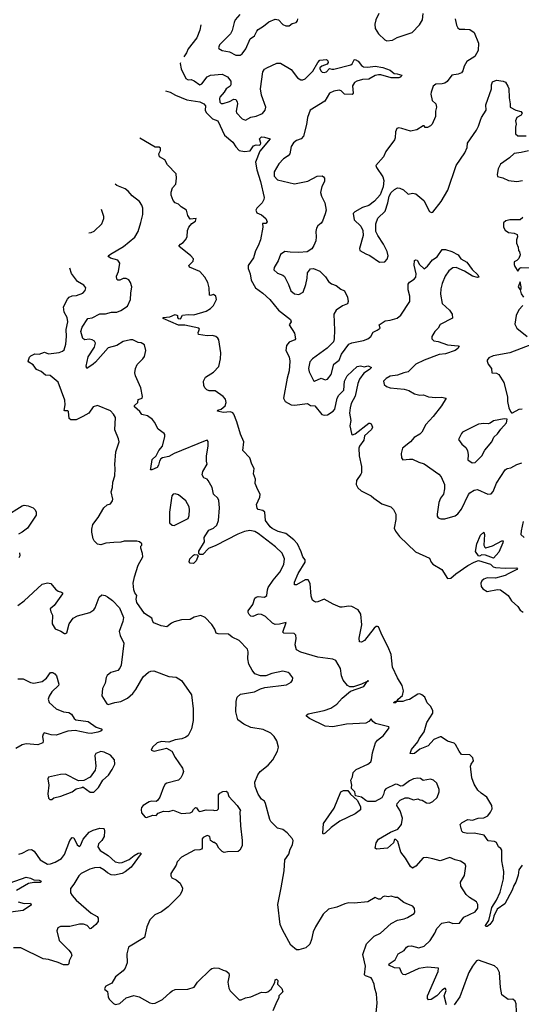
# Model space of a CAD drawing. Extents: x 2220333 to 2384341, y 721037 to 894043.
# Tile 146 of 256: x 2255663 to 2260377, y 817745 to 827006. Entities that reach past the tile are written whole.
import ezdxf

# ---------------------------------------------------------------- set-up
doc = ezdxf.new("R2010")
doc.units = 0

msp = doc.modelspace()

# ---------------------------------------------------------------- linework, layer by layer
at = {"layer": '0CON10XD'}
for points in [[(2257732, 827055), (2257688, 827005), (2257679.4, 826980.6), (2257661.4, 826905), (2257645, 826873.3), (2257539.7, 826770.3), (2257532.3, 826742.3), (2257535, 826733.8), (2257565, 826716.2), (2257634.5, 826704.5), (2257695, 826672.9), (2257736.6, 826673.4), (2257755, 826686.2), (2257787.6, 826732.4), (2257830, 826825), (2257870, 826855), (2257891.1, 826898.9), (2257905, 826914.2), (2257955, 826944.2), (2258005, 826985.7), (2258065, 827012), (2258095, 827003.8), (2258135, 826962), (2258165, 826948), (2258195, 826948.8), (2258225, 826970), (2258260.7, 826979.3), (2258273.3, 826995), (2258276, 827015)], [(2259755.7, 827015), (2259766.9, 826955), (2259779.7, 826929.7), (2259795, 826917.5), (2259846.2, 826916.2), (2259895, 826913.3), (2259935, 826886.7), (2259974.4, 826785), (2259971.4, 826715), (2259940.7, 826659.3), (2259866.6, 826613.4), (2259840.2, 826569.8), (2259827.5, 826525), (2259813.8, 826505), (2259785, 826493.5), (2259725, 826485.7), (2259680, 826425), (2259659.3, 826410.7), (2259635, 826403.1), (2259575, 826401.1), (2259549.8, 826380.2), (2259529.2, 826325), (2259527.5, 826305), (2259540, 826245), (2259573.3, 826215), (2259580, 826185), (2259571.2, 826145), (2259572, 826095), (2259538.8, 826025), (2259525, 826008.8), (2259495, 825991.2), (2259475, 825992.5), (2259465, 826007.5), (2259455, 826007.5), (2259395, 825971.2), (2259335, 825958), (2259254.2, 825984.2), (2259225, 825988), (2259206.4, 825983.6), (2259195, 825950), (2259192.5, 825895), (2259186, 825875), (2259104, 825765), (2259081.2, 825715), (2259010, 825635), (2259016.2, 825615), (2259075, 825528.8), (2259084.5, 825495), (2259078.9, 825435), (2259051.3, 825358.7), (2258999.1, 825300.9), (2258945, 825259.2), (2258885, 825239.2), (2258811.7, 825198.3), (2258796.7, 825183.3), (2258806.7, 825125), (2258868.8, 825065), (2258888, 825025), (2258890, 824975), (2258856.2, 824855), (2258861.2, 824835), (2258915, 824802.5), (2258955, 824788), (2259045, 824726.7), (2259095, 824728.8), (2259118, 824755), (2259126.2, 824785), (2259115.8, 824825), (2259081.9, 824895), (2259028.6, 824975), (2259009.4, 825015), (2259010, 825085), (2259029.4, 825140.6), (2259097.5, 825205), (2259124.4, 825285), (2259136.7, 825345), (2259155, 825381.2), (2259185, 825410), (2259215, 825424), (2259235, 825422.5), (2259268.8, 825405), (2259315, 825363.8), (2259355, 825376.2), (2259385, 825368.8), (2259462, 825305), (2259515, 825203.3), (2259533.9, 825193.9), (2259546.7, 825195), (2259624.5, 825295), (2259685.9, 825404.1), (2259766.1, 825633.9), (2259845.7, 825755), (2259868.6, 825805), (2259871.2, 825845), (2259955, 825968), (2259975.5, 826005), (2259995, 826062.5), (2260002.9, 826087.1), (2260045.6, 826155), (2260044.3, 826205), (2260096.7, 826355), (2260097.9, 826395), (2260107.1, 826422.9), (2260145, 826436.9), (2260207.4, 826427.4), (2260227.2, 826417.2), (2260252, 826382), (2260259.3, 826359.3), (2260261.7, 826271.7), (2260274, 826215), (2260273.3, 826185), (2260325, 826155.7), (2260374.3, 826144.3), (2260385.8, 826125.8), (2260375, 826108.8), (2260335, 826086), (2260322.5, 826055), (2260327.5, 826025), (2260321.2, 825995), (2260322, 825932), (2260344, 825914), (2260424.2, 825914.2)], [(2259036.9, 827065), (2259010, 827005), (2259000, 826965), (2259005, 826923.3), (2259035, 826874), (2259095, 826816.2), (2259115, 826806), (2259166.7, 826815), (2259211.7, 826838.3), (2259350, 826885), (2259421.3, 826958.7), (2259449.2, 827005), (2259454.5, 827065)], [(2257365.7, 826958.4), (2257355, 826907.5), (2257326.9, 826835), (2257247.9, 826732.1), (2257230, 826695), (2257204.2, 826658.3)], [(2257173.2, 826600.6), (2257171.4, 826595), (2257180.8, 826545), (2257223.2, 826453.2), (2257245, 826440.8), (2257275, 826442.5), (2257302.4, 826432.4), (2257355, 826393.1), (2257375, 826402.9), (2257425, 826468.6), (2257455, 826484.4), (2257565, 826495.4), (2257617.3, 826467.3), (2257647.3, 826427.3), (2257648.9, 826395), (2257639.6, 826380.4), (2257602.5, 826355), (2257585.2, 826324.8), (2257545, 826278.5), (2257539.7, 826265), (2257545, 826230.8), (2257555, 826218.5), (2257575, 826216.9), (2257634.7, 826235.3), (2257675, 826257.3), (2257695, 826254.3), (2257707.8, 826235), (2257710.5, 826215), (2257697.1, 826145), (2257699.7, 826129.7), (2257755, 826073.3), (2257785, 826062), (2257835, 826088.1), (2257885, 826098.1), (2257946.2, 826125), (2257970.8, 826155), (2257975.6, 826185), (2257934.5, 826295), (2257926.4, 826355), (2257948.5, 826515), (2257965, 826540), (2257986.7, 826555), (2258081.1, 826598.9), (2258115, 826597.1), (2258215, 826537.5), (2258275, 826458.1), (2258305, 826440), (2258325, 826439.2), (2258345, 826448.8), (2258417.4, 826522.6), (2258464.2, 826605), (2258485, 826627.1), (2258545, 826631.2), (2258558.8, 826618.8), (2258561.2, 826605), (2258551.2, 826588.8), (2258501.1, 826568.9), (2258484, 826555), (2258482.9, 826545), (2258495, 826522.5), (2258505, 826513.3), (2258525, 826508.9), (2258546.2, 826515), (2258575, 826547.5), (2258595, 826540), (2258615, 826540.6), (2258775, 826580.8), (2258787.6, 826592.4), (2258805, 826627.5), (2258815, 826633.3), (2258845, 826616.7), (2258875, 826575.7), (2258895, 826563.6), (2258935, 826558.2), (2259005, 826567.7), (2259075, 826558), (2259145, 826530), (2259181.2, 826501.2), (2259211.5, 826498.5), (2259253.3, 826485), (2259238.8, 826465), (2259225, 826460.5), (2259155, 826458.2), (2259057.2, 826487.2), (2259035, 826488.6), (2259005, 826480.4), (2258943.6, 826446.4), (2258885, 826445.3), (2258831.2, 826428.8), (2258811.1, 826415), (2258790.6, 826385), (2258796, 826314), (2258786.7, 826303.3), (2258715, 826305.8), (2258685, 826335.7), (2258665, 826343.1), (2258615, 826334.4), (2258576, 826315), (2258531.3, 826238.7), (2258394.4, 826155.6), (2258367.5, 826085), (2258358.7, 826021.3), (2258330.3, 825909.7), (2258308.8, 825885), (2258265, 825869.2), (2258235, 825848), (2258215.7, 825815), (2258202.5, 825745), (2258185, 825725.7), (2258141.5, 825698.5), (2258098, 825652), (2258054.8, 825575.2), (2258053.3, 825533.3), (2258085, 825499.4), (2258245, 825462.9), (2258371.3, 825488.7), (2258460, 825535), (2258505, 825536.2), (2258519.3, 825529.3), (2258526.7, 825515), (2258526.7, 825485), (2258502.2, 825437.8), (2258490.3, 825380.3), (2258499.4, 825345), (2258530.5, 825285), (2258541.8, 825215), (2258535, 825178.8), (2258508.3, 825111.7), (2258496.3, 825093.7), (2258465, 825068), (2258453.4, 825046.6), (2258445.7, 825015), (2258450, 824965), (2258445.6, 824925), (2258428.3, 824881.7), (2258408.3, 824851.7), (2258365.7, 824824.3), (2258285, 824815.7), (2258205, 824818.6), (2258155, 824827.5), (2258115, 824796.2), (2258091.5, 824738.5), (2258054.3, 824675), (2258052.3, 824652.3), (2258085, 824620.8), (2258135, 824602.9), (2258150.5, 824590.5), (2258189.2, 824515), (2258211.2, 824455), (2258245, 824428), (2258285, 824423.1), (2258325.8, 824445), (2258353, 824517), (2258366, 824575), (2258368, 824625), (2258395, 824663.3), (2258423, 824667), (2258485, 824641.2), (2258536.4, 824586.4), (2258566, 824545), (2258592.4, 824522.4), (2258636.7, 824505), (2258681.7, 824471.7), (2258716.4, 824456.4), (2258743.3, 824395), (2258750, 824355), (2258742.5, 824335), (2258695.8, 824314.2), (2258637.5, 824275), (2258616.7, 824235), (2258621.9, 824085), (2258618.6, 824005), (2258610.8, 823975), (2258553.4, 823916.6), (2258413.5, 823816.5), (2258390.6, 823789.4), (2258375.8, 823725), (2258384.4, 823694.4), (2258425, 823612.5), (2258435, 823607.5), (2258495, 823633.3), (2258535, 823620), (2258555, 823625.6), (2258591.8, 823668.3), (2258613.8, 823766.2), (2258664.3, 823805), (2258688.7, 823861.3), (2258755, 823952.9), (2258785, 823967.8), (2258895, 823988.5), (2258935, 824003.5), (2258961.9, 824025), (2258985, 824068.8), (2259022.5, 824085), (2259050, 824105), (2259040, 824135), (2259097.5, 824175), (2259145, 824180), (2259210.9, 824199.1), (2259245, 824225.8), (2259330, 824355), (2259330.8, 824405), (2259314.4, 824465), (2259312.7, 824517.3), (2259325, 824536.7), (2259371.2, 824565), (2259385.4, 824584.6), (2259388.5, 824615), (2259371.7, 824698.3), (2259375, 824740), (2259385, 824747.5), (2259400, 824745), (2259420, 824705), (2259465, 824664.3), (2259495, 824688.2), (2259543.4, 824746.6), (2259587.7, 824775), (2259635, 824845.3), (2259665, 824845.2), (2259725, 824827.4), (2259783.3, 824795), (2259808.3, 824758.3), (2259866.5, 824725), (2259915, 824656.9), (2259970, 824605), (2259978.8, 824585), (2259965, 824581.9), (2259917.5, 824595), (2259842.4, 824642.4), (2259765, 824674), (2259735, 824673.2), (2259696.4, 824645), (2259662.7, 824595), (2259635, 824526.2), (2259621.2, 824475), (2259617.5, 824425), (2259635, 824336.2), (2259701.2, 824275), (2259728.6, 824235), (2259732, 824198), (2259615, 824138), (2259594.5, 824105.5), (2259564.5, 824075), (2259537.5, 824025), (2259535.6, 824005), (2259555, 823986.7), (2259595, 823979.6), (2259683, 823947), (2259785, 823940), (2259792.5, 823935), (2259781.2, 823915), (2259756.2, 823893.8), (2259665.4, 823864.6), (2259605, 823856.4), (2259464.6, 823805.4), (2259385, 823765.5), (2259315, 823694.5), (2259273.8, 823686.2), (2259215, 823663.1), (2259145, 823652.5), (2259108.3, 823631.7), (2259083.3, 823605), (2259087.5, 823575), (2259110, 823555), (2259144.2, 823544.2), (2259275, 823530.6), (2259319.2, 823519.2), (2259375, 823486.2), (2259424.1, 823474.1), (2259457.3, 823477.3), (2259505, 823458), (2259575, 823451.4), (2259625.7, 823455.7), (2259670, 823445), (2259627.5, 823375), (2259550, 823275), (2259481.1, 823198.9), (2259442.4, 823127.6), (2259425, 823109.4), (2259370, 823075), (2259335.5, 823034.5), (2259261.2, 822975), (2259248.6, 822925), (2259250.8, 822885), (2259265, 822866), (2259325.8, 822874.2), (2259355, 822871.9), (2259415, 822844.2), (2259465, 822830), (2259601.9, 822731.9), (2259625, 822707.1), (2259654.4, 822635), (2259656.5, 822595), (2259645.5, 822545), (2259618.6, 822505), (2259602.9, 822465), (2259586.2, 822355), (2259586.7, 822336.7), (2259595, 822322.5), (2259621.7, 822311.7), (2259657.7, 822312.3), (2259755, 822341.2), (2259781.2, 822358.8), (2259815, 822402), (2259880.7, 822539.3), (2259893.8, 822555), (2259935, 822580), (2259965, 822586), (2260064.2, 822544.2), (2260095, 822546.7), (2260111.4, 822568.6), (2260144.5, 822645.5), (2260225, 822771.2), (2260245, 822786), (2260277.7, 822792.3), (2260335, 822824), (2260381.2, 822838.8)], [(2257031.9, 826337.9), (2257078, 826325), (2257128.6, 826295), (2257233.4, 826253.4), (2257355, 826234.5), (2257394.5, 826214.5), (2257408.6, 826195), (2257406.7, 826155), (2257414.2, 826134.2), (2257474.3, 826075), (2257525, 826053.5), (2257589.3, 825919.3), (2257666.7, 825855), (2257695, 825810), (2257726.2, 825776.2), (2257775, 825765.4), (2257828.7, 825771.3), (2257858.9, 825821.1), (2257885, 825828.5), (2257914.2, 825825.8), (2257927, 825833), (2257929.2, 825845), (2257917.5, 825885), (2257935, 825904.2), (2257965, 825902.5), (2258017, 825887), (2257920.7, 825769.3), (2257879.4, 825665), (2257892.2, 825595), (2257927.3, 825485), (2257960.8, 825335), (2257958.2, 825315), (2257941.6, 825285), (2257891.8, 825235), (2257881.9, 825215), (2257891.2, 825191.2), (2257935, 825170), (2257975.7, 825135.7), (2257988.8, 825105), (2257975, 825088.8), (2257945, 825090), (2257947.5, 825055), (2257926.5, 824935), (2257905, 824878.8), (2257877.9, 824832.1), (2257860, 824765), (2257808.8, 824695), (2257809.4, 824665), (2257829.1, 824615), (2257837.5, 824557.5), (2257879.5, 824485), (2257947.5, 824435), (2258015, 824374.4), (2258095, 824275.7), (2258208.6, 824185), (2258214, 824165), (2258196.7, 824135), (2258246.3, 824056.3), (2258256.2, 824005), (2258247.5, 823995), (2258195, 823974.4), (2258169.6, 823940.4), (2258164.6, 823895), (2258196.4, 823836.4), (2258201.8, 823795), (2258196.3, 823703.7), (2258176.9, 823635), (2258143.6, 823445), (2258159.2, 823415), (2258215, 823383.5), (2258245, 823380.5), (2258366.4, 823396.4), (2258395, 823378.8), (2258436.2, 823375), (2258502.4, 823292.4), (2258525, 823286.9), (2258555, 823290.5), (2258609.2, 823325), (2258625.9, 823344.1), (2258645.4, 823445), (2258662.2, 823475), (2258707.9, 823522.1), (2258716.5, 823605), (2258741.9, 823658.1), (2258835, 823745.8), (2258865, 823751.4), (2258905, 823740), (2258935, 823750), (2258945, 823747.5), (2258970, 823735), (2258950, 823715), (2258898.2, 823681.8), (2258855.4, 823625), (2258840.4, 823585), (2258815.4, 823465), (2258777.3, 823395), (2258768.2, 823355), (2258763.9, 823303.9), (2258774.6, 823235), (2258766.4, 823185), (2258780, 823115), (2258784.3, 823104.3), (2258792.3, 823102.3), (2258815, 823110.8), (2258945, 823210), (2258955, 823212.5), (2258966.4, 823206.4), (2258977.5, 823175), (2258969.5, 823150.5), (2258905, 823092.5), (2258897.7, 823052.3), (2258856, 822994), (2258850, 822975), (2258854.3, 822905), (2258876, 822805), (2258874.2, 822745), (2258869.7, 822730.3), (2258827.7, 822672.3), (2258825.4, 822635), (2258842.2, 822602.2), (2258873.7, 822573.7), (2258967.3, 822527.3), (2258990, 822505), (2259065, 822453.3), (2259150, 822425), (2259175, 822400), (2259199.2, 822355), (2259198.1, 822305), (2259183.3, 822225), (2259195, 822196.2), (2259234, 822145), (2259381.3, 822001.3), (2259515, 821941.2), (2259529.2, 821905), (2259545, 821884), (2259631.4, 821835), (2259685, 821751.2), (2259715, 821752), (2259762.5, 821795), (2259875, 821871.8), (2259933.1, 821905), (2259975, 821920.4), (2260086.5, 821886.5), (2260111.6, 821861.6), (2260134.1, 821854.1), (2260225, 821848.2), (2260335, 821850), (2260342.5, 821845), (2260335, 821833.8), (2260253, 821793), (2260225, 821778.1), (2260135, 821754.6), (2260055, 821755.4), (2260026.2, 821745), (2260005, 821728), (2259996.9, 821705), (2260000.8, 821675), (2260015, 821653.8), (2260057.7, 821627.7), (2260155, 821646.9), (2260183.2, 821643.2), (2260255, 821590), (2260285, 821540.8), (2260345, 821487.5), (2260365, 821453.8), (2260395, 821432.5)], [(2260385, 819053.3), (2260355, 819008.8), (2260348.8, 818961.2), (2260327.3, 818895), (2260305.8, 818864.2), (2260291.5, 818818.5), (2260220.9, 818689.1), (2260150.9, 818639.1), (2260117.5, 818575), (2260110.8, 818535), (2260080, 818495), (2260055, 818476.7), (2260045, 818476.7), (2260040, 818485), (2260072, 818535), (2260085, 818586.2), (2260100, 818655), (2260144.3, 818725.7), (2260179.4, 818800.6), (2260210, 818925), (2260212.5, 818995), (2260194.7, 819095), (2260194.5, 819194.5), (2260185, 819210), (2260164, 819225), (2260145, 819265.7), (2260125, 819275.7), (2260065, 819282.5), (2260026.9, 819336.9), (2259935, 819353.5), (2259871.9, 819351.9), (2259831.7, 819361.7), (2259818.8, 819375), (2259803.3, 819435), (2259820, 819455), (2259875, 819482.5), (2259918.3, 819478.3), (2259972.6, 819497.4), (2260025, 819500.6), (2260061.3, 819518.7), (2260088, 819552), (2260102.2, 819585), (2260099.1, 819615), (2260051.8, 819695), (2260000.9, 819730.9), (2259970.1, 819760.1), (2259932.7, 819815), (2259910.8, 819875), (2259900, 819985), (2259906.2, 820005), (2259927.7, 820035), (2259921.6, 820065), (2259895, 820091.4), (2259815.9, 820095.9), (2259792, 820125), (2259758.3, 820188.3), (2259745, 820200), (2259685, 820220), (2259625, 820262.5), (2259615, 820262.5), (2259556, 820235), (2259501.2, 820175), (2259425, 820145.8), (2259374.3, 820105.7), (2259355, 820100.8), (2259331.2, 820105), (2259345, 820142), (2259405.9, 820214.1), (2259418.3, 820241.7), (2259465, 820306.7), (2259488.8, 820395), (2259544.2, 820485), (2259544.3, 820505), (2259527, 820547), (2259491.7, 820581.7), (2259470, 820635), (2259443.3, 820655), (2259425, 820666.2), (2259405, 820663.8), (2259325, 820611.2), (2259293.6, 820606.4), (2259265, 820592.5), (2259207.5, 820592.5), (2259195, 820580), (2259180, 820580), (2259176.7, 820585), (2259193.3, 820595), (2259211.7, 820598.3), (2259220.8, 820615), (2259259.5, 820650.5), (2259269.4, 820695), (2259258.1, 820745), (2259214.5, 820815), (2259165.6, 820915), (2259153.5, 821035), (2259125.3, 821105), (2259068.8, 821215), (2259035.8, 821295), (2259025, 821300), (2259012.4, 821297.6), (2258995, 821282), (2258903, 821167), (2258875, 821152), (2258856.2, 821156.2), (2258855, 821190), (2258878.2, 821315), (2258869.1, 821415), (2258842.5, 821455), (2258785.7, 821485.7), (2258755, 821490), (2258695, 821480), (2258675, 821482.2), (2258609.2, 821509.2), (2258525, 821556.2), (2258465, 821530), (2258445, 821528.8), (2258425.9, 821535.9), (2258415, 821547.5), (2258402.9, 821585), (2258393.3, 821703.3), (2258375, 821737.5), (2258345, 821737.1), (2258265, 821691.2), (2258245, 821690), (2258246, 821715), (2258281.2, 821798.8), (2258346.6, 821903.4), (2258344.4, 821925), (2258324.1, 821954.1), (2258309.9, 821999.9), (2258273.1, 822075), (2258240, 822115), (2258165, 822174.3), (2258090.9, 822190.9), (2258035, 822221.2), (2258017.3, 822237.3), (2257972.5, 822295), (2257965.8, 822375.8), (2257948.5, 822388.5), (2257905, 822400), (2257895, 822411.2), (2257890, 822445), (2257919.2, 822515), (2257923.3, 822545), (2257900, 822585), (2257877.5, 822645), (2257880, 822685), (2257860, 822735), (2257867.5, 822785), (2257843.3, 822825), (2257826.2, 822885), (2257760.8, 822955), (2257769.4, 823035), (2257737.2, 823107.2), (2257703.9, 823223.9), (2257676.7, 823295), (2257665, 823309.5), (2257645, 823317.1), (2257575, 823311.5), (2257521.2, 823325), (2257526.7, 823335), (2257555.7, 823344.3), (2257593.8, 823375), (2257604, 823405), (2257597, 823437), (2257575, 823462), (2257501.2, 823515), (2257445, 823516.7), (2257422, 823525), (2257402.8, 823542.8), (2257392.9, 823565), (2257391.9, 823605), (2257408.6, 823645), (2257485, 823691.4), (2257536, 823745), (2257550.6, 823815), (2257552.1, 823872.1), (2257533.8, 823993.8), (2257525, 824012), (2257506.2, 824025), (2257475, 824036.9), (2257425, 824032.5), (2257345, 824043.8), (2257341.2, 824065), (2257352.5, 824095), (2257345.9, 824105.9), (2257215, 824132.9), (2257155, 824133.8), (2257012.5, 824195), (2257010, 824205), (2257075, 824212), (2257125, 824233.8), (2257147.5, 824225), (2257146.7, 824205), (2257152.5, 824195), (2257175, 824194.2), (2257194.2, 824225.8), (2257247.9, 824232.1), (2257300.3, 824229.7), (2257415, 824265.6), (2257455, 824288.6), (2257485, 824318.8), (2257511.2, 824375), (2257507.5, 824405), (2257485, 824420.6), (2257455, 824413.3), (2257446.7, 824416.7), (2257443.1, 824485), (2257430.5, 824535), (2257404.5, 824585), (2257355, 824638.9), (2257258.3, 824678.3), (2257253.3, 824695), (2257294, 824735), (2257295, 824756.7), (2257272.9, 824785), (2257160, 824875), (2257173.3, 824895), (2257199.1, 824910.9), (2257222, 824935), (2257235.8, 824965), (2257241.2, 825025), (2257253.3, 825055), (2257280.7, 825089.3), (2257315, 825110), (2257320, 825135), (2257265, 825130), (2257242.5, 825165), (2257230, 825215), (2257180, 825245), (2257155, 825270), (2257125, 825282.5), (2257106.1, 825306.1), (2257087.5, 825355), (2257087.5, 825385), (2257100, 825425), (2257131.7, 825458.3), (2257136.7, 825515), (2257133.3, 825555), (2257052.7, 825642.7), (2257027, 825687), (2256977.7, 825717.7), (2256970, 825745), (2256986.7, 825775), (2256987.7, 825797.7), (2256975, 825806), (2256935, 825808.8), (2256792, 825892)], [(2260445, 825774.1), (2260375, 825756.2), (2260310.8, 825749.2), (2260265, 825706.2), (2260183.2, 825646.8), (2260160, 825605), (2260151.7, 825551.7), (2260155, 825532.5), (2260205, 825520), (2260257.5, 825495), (2260335, 825483.1), (2260388, 825495)], [(2259675, 817740), (2259652, 817825), (2259670, 817875), (2259665, 817892.5), (2259655, 817892.5), (2259635, 817878.8), (2259584.6, 817825.4), (2259529.1, 817790.9), (2259505, 817786.7), (2259495, 817800), (2259496.7, 817825), (2259596.2, 818055), (2259597.5, 818085), (2259495, 818093.3), (2259415, 818081.1), (2259285, 818023.5), (2259266.2, 818025), (2259255, 818038.8), (2259236.1, 818086.1), (2259185, 818087.3), (2259131.2, 818115), (2259135.8, 818125), (2259192.2, 818165), (2259220.8, 818219.2), (2259275, 818251.4), (2259297.3, 818282.7), (2259315, 818292.5), (2259345, 818295.5), (2259415, 818277.3), (2259465, 818291.9), (2259521.2, 818345), (2259565.4, 818415), (2259582.7, 818457.3), (2259631.1, 818508.9), (2259695, 818522), (2259735, 818504.5), (2259795, 818510), (2259836.7, 818565), (2259945, 818614.2), (2259969.8, 818650.2), (2259967.8, 818685), (2259955, 818710), (2259889.7, 818749.7), (2259857.9, 818777.9), (2259810, 818855), (2259807.1, 818895), (2259844.7, 818955.3), (2259855.7, 819045.7), (2259850, 819065), (2259805, 819090.6), (2259755, 819102.9), (2259705, 819125.8), (2259615.7, 819094.3), (2259545, 819112.5), (2259487.3, 819127.3), (2259456.1, 819123.9), (2259386.7, 819045), (2259355, 819026.2), (2259335, 819042), (2259290.2, 819120.2), (2259246, 819175), (2259215.8, 819275.8), (2259197.5, 819295), (2259185, 819296.2), (2259177.5, 819265), (2259120, 819215), (2259015, 819203.3), (2259002.5, 819215), (2259014, 819265), (2259035, 819297.5), (2259148.8, 819365), (2259218.1, 819391.9), (2259252.5, 819435), (2259260, 819495), (2259240, 819565), (2259207.5, 819615), (2259210, 819635), (2259237.5, 819665), (2259285, 819686.7), (2259315, 819687.5), (2259365, 819667.5), (2259405, 819677.5), (2259425, 819667.5), (2259445, 819666.2), (2259485, 819640), (2259515, 819638), (2259545, 819653.8), (2259585, 819691.2), (2259605, 819742.5), (2259605.8, 819765.8), (2259584, 819824), (2259552.5, 819855), (2259525, 819862.5), (2259455, 819851.2), (2259430.6, 819870.6), (2259405, 819872.7), (2259364.7, 819865.3), (2259325, 819847.1), (2259265, 819799.4), (2259245, 819798.6), (2259215, 819814.3), (2259195, 819817.1), (2259105, 819771.2), (2259090, 819755), (2259081.7, 819718.3), (2259065, 819687.5), (2259005, 819652.5), (2258935, 819654.2), (2258915, 819662.2), (2258875, 819693.8), (2258817.6, 819707.6), (2258811.2, 819745), (2258782, 819775), (2258780, 819785), (2258785.6, 819805), (2258774.4, 819855), (2258790, 819885), (2258795.6, 819925), (2258825.6, 819955), (2258935, 820003.4), (2258961.6, 820025), (2258970.7, 820045), (2258978, 820112), (2259007.5, 820205), (2259025, 820228.6), (2259082.5, 820275), (2259127.5, 820332.5), (2259136.2, 820345), (2259132.5, 820355), (2259006.7, 820386.7), (2258982.9, 820405), (2258965, 820430), (2258944.3, 820405), (2258915, 820391.1), (2258735, 820381.8), (2258605, 820354), (2258535, 820362.9), (2258386.2, 820435), (2258358.8, 820455), (2258358.8, 820465), (2258372.7, 820477.3), (2258525, 820507.8), (2258588.3, 820531.7), (2258645, 820568.9), (2258693.3, 820625), (2258770.5, 820689.5), (2258897.5, 820735), (2258930, 820780), (2258940, 820785), (2258935, 820790), (2258930, 820780), (2258874, 820756), (2258799.1, 820730.9), (2258765, 820730), (2258743.4, 820743.4), (2258701.9, 820795), (2258686.3, 820836.3), (2258678.1, 820905), (2258635, 820978.8), (2258605, 820991.4), (2258465, 821009.4), (2258305, 821057.8), (2258265, 821080.8), (2258250.9, 821125), (2258261.1, 821185), (2258258.9, 821218.9), (2258241.9, 821231.9), (2258146.7, 821236.7), (2258137.5, 821245), (2258166.7, 821336.7), (2258105, 821319.5), (2258065, 821319.1), (2258039.8, 821329.8), (2257972.3, 821392.3), (2257935, 821412.5), (2257905, 821413.6), (2257855, 821392.3), (2257836.8, 821396.8), (2257820.5, 821410.5), (2257809.7, 821429.7), (2257809.4, 821445), (2257855.6, 821505), (2257872.2, 821565), (2257885, 821575.3), (2257905, 821579.6), (2257965, 821574.4), (2257985, 821590), (2257991.1, 821645), (2257999.2, 821665), (2258043.7, 821735), (2258109.2, 821810.8), (2258146.7, 821883.3), (2258152.6, 821935), (2258128.4, 821988.4), (2258068.3, 822048.3), (2257905, 822173.2), (2257871.4, 822191.4), (2257825, 822200.5), (2257775, 822193.7), (2257712.9, 822167.1), (2257505, 822059.5), (2257437.2, 822032.8), (2257385, 821977.5), (2257356.2, 821976.2), (2257348, 821988), (2257346.1, 822006.1), (2257399.2, 822095), (2257396.7, 822135), (2257405, 822152.5), (2257442, 822205), (2257486, 822225), (2257515, 822251.9), (2257531.8, 822295), (2257540, 822415), (2257535.7, 822485), (2257524, 822505), (2257485, 822543.8), (2257472.2, 822605), (2257435, 822673.3), (2257425, 822683.8), (2257395, 822696.2), (2257379.2, 822725), (2257384.1, 822755.9), (2257424, 822825), (2257417.1, 822855), (2257417.3, 822902.7), (2257433.6, 822993.6), (2257435, 823040), (2257425, 823050), (2257405, 823046.7), (2257115, 822927.3), (2257065, 822896.4), (2257004.2, 822885), (2256988.9, 822875), (2256975.5, 822855), (2256967.5, 822815), (2256955.6, 822795), (2256905, 822772), (2256893.8, 822773.8), (2256894.1, 822784.1), (2256909.4, 822870.6), (2256944.3, 822905), (2256971.1, 822955), (2257004.4, 822995), (2257026.2, 823085), (2257026.2, 823105), (2257020, 823115), (2256965, 823153.8), (2256930.2, 823220.2), (2256910.8, 823245), (2256865, 823280.6), (2256812.4, 823292.4), (2256791.2, 823321.2), (2256741.2, 823365), (2256741.7, 823378.3), (2256772.5, 823405), (2256777, 823433), (2256812.5, 823445), (2256817.7, 823462.3), (2256801.1, 823545), (2256750.5, 823655), (2256744.5, 823685), (2256750, 823725), (2256767.2, 823762.8), (2256820, 823815), (2256835, 823837.5), (2256848, 823895), (2256835, 823946.7), (2256805.8, 823965.8), (2256775, 823971.2), (2256725, 823993.8), (2256704.1, 823995.9), (2256635, 823978), (2256575, 823942), (2256495, 823921.2), (2256376.9, 823785), (2256352.6, 823767.4), (2256295, 823726), (2256287.6, 823747.6), (2256305.2, 823835), (2256365, 823926.7), (2256374.4, 823965), (2256365, 823982.5), (2256345, 823994.3), (2256315, 824000.6), (2256275, 823995.8), (2256256.6, 824006.6), (2256237.5, 824075), (2256249.2, 824115), (2256304.1, 824195.9), (2256345, 824201.4), (2256415, 824240.6), (2256469.1, 824240.9), (2256525.5, 824254.5), (2256575, 824255.4), (2256615, 824269.5), (2256677, 824313), (2256705.8, 824375), (2256706, 824435), (2256715.8, 824495), (2256705.9, 824535.9), (2256689.5, 824559.5), (2256665, 824573.3), (2256635, 824573.3), (2256605, 824557.5), (2256585, 824557.5), (2256577.5, 824565), (2256573.8, 824595), (2256592.6, 824637.4), (2256604, 824715), (2256585, 824745.8), (2256515, 824764.4), (2256500, 824775), (2256493.3, 824785), (2256515, 824801.2), (2256637.6, 824872.4), (2256745, 824961.2), (2256775.5, 825014.5), (2256802.7, 825097.3), (2256819.2, 825175), (2256821.4, 825235), (2256811.3, 825261.3), (2256787.5, 825295), (2256720.3, 825350.3), (2256682, 825395), (2256655, 825415.8), (2256575, 825446.7), (2256559.4, 825459.6)], [(2256312.2, 825000.2), (2256335, 825004.3), (2256362.4, 825017.6), (2256435, 825086.2), (2256454.3, 825135), (2256454.3, 825155), (2256430.5, 825220.1)], [(2260392.5, 825145), (2260365, 825122.5), (2260270, 825125), (2260232.5, 825115), (2260210, 825095), (2260210, 825055), (2260225, 825026.7), (2260256.1, 825006.1), (2260309.3, 824999.3), (2260337, 824987), (2260342.5, 824965), (2260333.6, 824936.4), (2260332.5, 824905), (2260347, 824867), (2260350, 824835), (2260361.7, 824821.7), (2260367.5, 824795), (2260355, 824760), (2260335, 824740), (2260311.7, 824728.3), (2260310, 824705), (2260316.2, 824685), (2260345, 824642.5), (2260362.2, 824667.8), (2260376, 824674), (2260492.8, 824672.8)], [(2259012.9, 817665), (2259023.5, 817755), (2259016.2, 817845), (2259000, 817895), (2258994.6, 817935), (2258974, 817984), (2258965, 817995.6), (2258912.1, 818012.1), (2258903.3, 818023.3), (2258912.3, 818105), (2258887.8, 818215), (2258922.9, 818315), (2258995, 818387.5), (2259053.8, 818415), (2259155, 818506.2), (2259215, 818536), (2259275, 818548.8), (2259307.7, 818562.3), (2259369.3, 818600.7), (2259376.7, 818615), (2259375, 818647.5), (2259357.3, 818667.3), (2259317.5, 818685), (2259274.4, 818704.4), (2259215, 818748.8), (2259195, 818748.8), (2259155, 818763.3), (2259125, 818756.2), (2259095, 818763.8), (2259075, 818755.8), (2259055, 818734.3), (2259035, 818735.6), (2259005, 818751.2), (2258935, 818708.6), (2258805, 818697.1), (2258755, 818698.8), (2258719.5, 818690.5), (2258645, 818658), (2258565, 818638.8), (2258515.5, 818594.5), (2258443.3, 818475), (2258421.7, 818428.3), (2258406.1, 818353.9), (2258388.3, 818311.7), (2258353.6, 818276.4), (2258285, 818257.5), (2258265, 818257.5), (2258212.7, 818302.7), (2258132.5, 818445), (2258111.4, 818495), (2258089.4, 818685), (2258119.5, 818839.5), (2258147.8, 819002.2), (2258156.2, 819105), (2258193, 819157), (2258205.6, 819204.4), (2258226.9, 819245), (2258232.5, 819285), (2258224.2, 819305), (2258177.4, 819357.4), (2258135, 819388.6), (2258085, 819402.5), (2258023.3, 819465), (2258012.5, 819485), (2257973.9, 819633.9), (2257962.5, 819655), (2257935, 819676.2), (2257905, 819722), (2257876.7, 819795), (2257871.4, 819835), (2257900, 819905), (2257923.4, 819936.6), (2257998, 819995), (2258042.5, 820045), (2258085.8, 820125), (2258095.8, 820164.2), (2258080.8, 820225), (2258055.6, 820265.6), (2258023.3, 820295), (2257951.2, 820328.8), (2257835, 820350), (2257770.3, 820380.3), (2257712.1, 820422.1), (2257693, 820497), (2257697.5, 820595), (2257706.2, 820635), (2257737.7, 820662.3), (2257870, 820685), (2257925, 820713.3), (2257965.9, 820724.1), (2258170.5, 820749.5), (2258215, 820776.7), (2258226.7, 820795), (2258228.8, 820815), (2258201.2, 820855), (2258185, 820865.6), (2258135, 820880), (2258031.7, 820858.3), (2257975, 820833.8), (2257925, 820836.2), (2257874.2, 820854.2), (2257847.7, 820887.7), (2257818, 820945), (2257807.5, 820995), (2257811.7, 821061.7), (2257803.8, 821085), (2257725, 821167.5), (2257659.7, 821199.7), (2257626.2, 821226.2), (2257529.2, 821229.2), (2257510, 821235), (2257495.8, 821275), (2257467.4, 821317.4), (2257405, 821382.5), (2257365, 821402.5), (2257304.1, 821385.9), (2257265, 821364), (2257185, 821362.5), (2257115, 821343.6), (2257088.5, 821331.5), (2257045, 821295.7), (2256992.5, 821305), (2256922.7, 821332.7), (2256913.3, 821345), (2256905, 821377.5), (2256835, 821420), (2256765, 821523.3), (2256758.8, 821555), (2256765, 821590), (2256745.7, 821615.7), (2256735.8, 821645), (2256730, 821705), (2256741.9, 821765), (2256776, 821875), (2256820, 821955), (2256817.5, 821985), (2256800, 822035), (2256800, 822055), (2256810, 822065), (2256810, 822075), (2256790, 822095), (2256765, 822100), (2256645, 822102.5), (2256615, 822092.5), (2256548.3, 822088.3), (2256473, 822083), (2256425, 822066.2), (2256395, 822074.2), (2256364.2, 822105), (2256355, 822122.5), (2256340.8, 822185), (2256340.8, 822215), (2256351.7, 822258.3), (2256401.2, 822325), (2256453.9, 822416.1), (2256485, 822442.5), (2256516.1, 822453.9), (2256535, 822480), (2256537.5, 822495), (2256524.2, 822565), (2256536.4, 822605), (2256537.3, 822655), (2256556.4, 822715), (2256561.8, 822785), (2256557.6, 822822.4), (2256567.9, 822942.1), (2256597.5, 823035), (2256592, 823065), (2256558.7, 823148.7), (2256564.5, 823264.5), (2256545.7, 823295), (2256515, 823326.7), (2256395, 823376), (2256354.4, 823365.6), (2256313.2, 823306.8), (2256255.6, 823274.4), (2256195, 823241.2), (2256145, 823243.3), (2256127.5, 823255), (2256120.7, 823320.7), (2256115, 823326.7), (2256087, 823327), (2256082, 823332), (2256091.5, 823385), (2256088.8, 823428.8), (2256025, 823598), (2255948.3, 823658.3), (2255905, 823663.8), (2255866.1, 823696.1), (2255822.5, 823715), (2255789.7, 823759.7), (2255750, 823785), (2255743.8, 823795), (2255755, 823832.5), (2255767.5, 823845), (2255805, 823863.3), (2255845, 823860), (2255895, 823880), (2255935, 823864.2), (2255985, 823869.4), (2256035, 823876.5), (2256065, 823887.1), (2256080, 823900), (2256095.7, 823954.3), (2256102, 824028), (2256098.7, 824091.3), (2256114.7, 824165), (2256109.1, 824205), (2256080.3, 824255), (2256076.2, 824305), (2256113, 824377), (2256128, 824395), (2256155, 824408.1), (2256196.4, 824413.6), (2256257.3, 824432.7), (2256279.5, 824460.5), (2256283.3, 824485), (2256265, 824508.8), (2256205, 824543.8), (2256148.6, 824618.6), (2256133.8, 824668.5)], [(2260377.3, 824467.3), (2260375.2, 824495), (2260365, 824541.2), (2260347.6, 824495), (2260365.9, 824465.9), (2260375, 824427.5), (2260396.7, 824396.7)], [(2260392.3, 824317.7), (2260354.2, 824275.8), (2260330, 824225), (2260317, 824143), (2260336.7, 824105), (2260433.3, 824025)], [(2260483.3, 823955), (2260268.3, 823871.7), (2260112.5, 823845), (2260073.3, 823825), (2260057.5, 823805), (2260056.7, 823795), (2260066.4, 823766.4), (2260097.5, 823725), (2260100, 823685), (2260145, 823682.5), (2260165, 823670), (2260213.3, 823595), (2260248.3, 823458.3), (2260248.8, 823415), (2260260, 823355), (2260275, 823320), (2260285, 823310), (2260295, 823310), (2260357, 823343), (2260385, 823346.7)], [(2259915, 822836.7), (2259945, 822841.2), (2260006.1, 822903.9), (2260035, 822958.8), (2260099.2, 823035), (2260119.5, 823080.5), (2260155, 823110), (2260183.8, 823155), (2260237.5, 823215), (2260245, 823250), (2260215, 823252.5), (2260115, 823234.2), (2260085, 823210), (2260066.2, 823203.8), (2260025, 823208.8), (2259975, 823202), (2259825, 823126), (2259813.8, 823115), (2259788.3, 823058.3), (2259817.5, 823015), (2259855, 822983.3), (2259872, 822955), (2259876.7, 822915), (2259873.3, 822865), (2259915, 822836.7)], [(2257115, 822250), (2257245.8, 822314.2), (2257256.1, 822343.9), (2257260, 822395), (2257254.5, 822425), (2257225, 822480), (2257155, 822538.8), (2257125, 822547.5), (2257105, 822543.8), (2257093, 822527), (2257069.4, 822375), (2257070.8, 822275), (2257095, 822252.5), (2257115, 822250)], [(2255526.7, 822335), (2255685, 822433.8), (2255705, 822438.8), (2255743, 822433), (2255790, 822415), (2255810, 822395), (2255817.5, 822375), (2255817.5, 822345), (2255736, 822225), (2255686, 822185), (2255653, 822167)], [(2260394.4, 822285), (2260375, 822200), (2260374, 822164), (2260405, 822136.7)], [(2260115, 821941.1), (2260040.7, 821970.7), (2260007.3, 821972.7), (2259985, 821960.8), (2259975, 821962.5), (2259946.7, 822005), (2259960.8, 822075), (2259995, 822157.5), (2260025, 822185.6), (2260030, 822165), (2260026.2, 822065), (2260033.9, 822043.9), (2260045, 822037.5), (2260105, 822058), (2260195, 822105.7), (2260205.6, 822105.6), (2260204.3, 822085), (2260165, 821998.6), (2260115, 821941.1)], [(2255662.3, 821992.3), (2255663.8, 821965), (2255656.1, 821943.9)], [(2257295, 821891.4), (2257263.8, 821895), (2257256.1, 821906.1), (2257262, 821935), (2257295, 821971.2), (2257305, 821976), (2257332.5, 821972.5), (2257340, 821965), (2257322.5, 821915), (2257295, 821891.4)], [(2255645, 821497.1), (2255705, 821541.4), (2255875, 821698), (2255925, 821708.8), (2255955, 821703.8), (2255998.6, 821648.6), (2256025, 821631.4), (2256055, 821623.3), (2256066.7, 821615), (2256066.7, 821605), (2255986.7, 821495), (2255950.8, 821465), (2255955, 821437.5), (2255971.2, 821405), (2255967.5, 821325), (2255997, 821277), (2256050, 821255), (2256083, 821233), (2256095, 821232.5), (2256105, 821240), (2256128.8, 821325), (2256165, 821376.2), (2256205, 821400), (2256320.9, 821429.1), (2256358.8, 821455), (2256372, 821475), (2256411.2, 821575), (2256434.1, 821595.9), (2256465, 821591.2), (2256488.8, 821578.8), (2256534.2, 821544.2), (2256601.2, 821475), (2256640, 821385), (2256633.9, 821346.1), (2256598.3, 821251.7), (2256607.5, 821215), (2256642.3, 821142.3), (2256615.9, 820934.1), (2256604.1, 820905.9), (2256585, 820883.8), (2256520, 820865), (2256485, 820837.5), (2256475, 820820), (2256466.7, 820765), (2256442, 820715), (2256436.1, 820646.1), (2256481.2, 820571.2), (2256495, 820563.8), (2256557.5, 820585), (2256615, 820593.1), (2256675, 820624.4), (2256725, 820668.6), (2256755, 820707.5), (2256822.9, 820825), (2256875, 820870), (2256895, 820878), (2256925, 820880.8), (2257065, 820827.8), (2257135, 820822.9), (2257185, 820792.2), (2257276.9, 820655), (2257294.4, 820525), (2257292.5, 820415), (2257277.8, 820335), (2257245.8, 820275), (2257225, 820258.6), (2257187, 820243), (2257125, 820234.3), (2257065, 820212), (2256995, 820218), (2256955, 820203.8), (2256911.2, 820165), (2256900, 820135), (2256926.2, 820126.2), (2257043.6, 820153.6), (2257093.3, 820125), (2257125, 820066.7), (2257194, 819965), (2257202, 819935), (2257193, 819907), (2257176, 819875), (2257155.4, 819854.6), (2257045, 819825.5), (2257030.8, 819815), (2257013.1, 819786.9), (2256980.6, 819695), (2256958.3, 819661.7), (2256945, 819652), (2256905, 819655.6), (2256880.3, 819649.7), (2256825, 819613.8), (2256808.8, 819595), (2256803.9, 819576.1), (2256807.5, 819545), (2256842.5, 819505), (2256855, 819503.3), (2256913, 819523), (2256945, 819520), (2256965, 819542.5), (2257015, 819562.5), (2257065, 819557.5), (2257105, 819570), (2257185, 819541.2), (2257265, 819546), (2257284, 819556), (2257295, 819578.8), (2257315, 819596), (2257325, 819593.3), (2257343.6, 819563.6), (2257355, 819560), (2257415, 819573.3), (2257485, 819572.5), (2257495, 819567.5), (2257518.3, 819571.7), (2257530, 819585), (2257530, 819715), (2257545, 819732.5), (2257573, 819747), (2257605, 819750), (2257615, 819740), (2257629.3, 819699.3), (2257707.5, 819615), (2257737, 819567), (2257732.5, 819555), (2257736.7, 819425), (2257753.8, 819285), (2257752.5, 819235), (2257732.5, 819195), (2257716.4, 819183.6), (2257615, 819180), (2257585, 819172.5), (2257565, 819182.5), (2257535, 819212.5), (2257515, 819247.5), (2257495, 819267.5), (2257485, 819267.5), (2257457.5, 819285), (2257450, 819325), (2257425, 819333.3), (2257387.5, 819315), (2257377, 819303), (2257377.5, 819215), (2257372, 819205), (2257355, 819196.7), (2257304.5, 819195.5), (2257185, 819130), (2257143.3, 819085), (2257133.3, 819055), (2257082.5, 818975), (2257082.5, 818955), (2257093.6, 818933.6), (2257132.5, 818915), (2257172.5, 818885), (2257191.7, 818838.3), (2257190, 818815), (2257170, 818775), (2257057.6, 818662.4), (2256996.2, 818615), (2256934.5, 818585.5), (2256885, 818541.2), (2256856.6, 818473.4), (2256837.1, 818375), (2256685, 818282.5), (2256670.3, 818219.7), (2256672.9, 818135), (2256654.2, 818085), (2256635, 818060), (2256565, 818004), (2256528.8, 817945), (2256474, 817915), (2256458.8, 817895), (2256462.5, 817885), (2256488.8, 817865), (2256494, 817815), (2256504.2, 817794.2), (2256543.6, 817753.6), (2256565, 817743.3), (2256605, 817753.8), (2256664.5, 817805.5), (2256735, 817828.9), (2256785.3, 817815.3), (2256885, 817759.2), (2256915, 817752.5), (2256935, 817756), (2257005, 817790), (2257075.7, 817855), (2257095, 817871.4), (2257125, 817884), (2257241.7, 817888.3), (2257302.5, 817905), (2257334, 817955), (2257455, 818073.8), (2257467.7, 818082.3), (2257495, 818087.1), (2257534.1, 818084.1), (2257575, 818066.2), (2257601.7, 818061.7), (2257627.3, 818037.3), (2257632.5, 818015), (2257618.6, 817955), (2257627, 817897), (2257640.5, 817870.5), (2257725, 817786.7), (2257745, 817788.8), (2257786.1, 817806.1), (2257835.8, 817814.2), (2257935, 817860), (2257975, 817857.5), (2257995, 817862.5), (2258025, 817888.8), (2258059.5, 817950.5), (2258064.1, 817975.9), (2258075, 817983.3), (2258088.3, 817968.3), (2258086.7, 817935), (2258126.7, 817895), (2258136.4, 817863.6), (2258100, 817825), (2258100, 817805), (2258078.3, 817771.7), (2258042.9, 817685)], [(2255645, 820806.7), (2255695, 820808), (2255763.2, 820773.2), (2255795, 820765.6), (2255875, 820781.5), (2255915, 820812.2), (2255951.9, 820865), (2255975, 820867.2), (2255994.5, 820855), (2256009.1, 820835), (2256030, 820755), (2256026.9, 820743.1), (2255965.4, 820684.6), (2255938.9, 820645), (2255929.4, 820615), (2255938.6, 820585), (2256005, 820525.6), (2256075, 820497.5), (2256125, 820489.4), (2256151.2, 820475), (2256176.2, 820435), (2256191.7, 820421.7), (2256305, 820404.4), (2256381.9, 820351.9), (2256427.5, 820335), (2256436.7, 820325), (2256426.7, 820315), (2256397.5, 820305), (2256335, 820293.8), (2256304.3, 820294.2), (2256185, 820320.2), (2256115, 820314.7), (2256005, 820276.4), (2255959.6, 820279.6), (2255892.5, 820297.5), (2255883, 820287), (2255877, 820263), (2255883.3, 820225), (2255880, 820205), (2255833, 820187), (2255725, 820194.2), (2255685, 820184.3), (2255627.6, 820152.4)], [(2255965, 819672.5), (2255983.6, 819686.4), (2256048.3, 819701.7), (2256157.7, 819742.3), (2256195, 819773.3), (2256246.7, 819783.3), (2256255, 819790), (2256325, 819740), (2256360.7, 819739.3), (2256402.5, 819785), (2256444.2, 819855), (2256498.3, 819901.7), (2256532.5, 819955), (2256556, 820005), (2256552.5, 820045), (2256515, 820088), (2256458.3, 820118.3), (2256425, 820122), (2256377.5, 820105), (2256370, 820085), (2256380, 819985), (2256371.7, 819948.3), (2256325, 819881.2), (2256265, 819850), (2256215, 819846.7), (2256095, 819909.2), (2256045, 819905.8), (2255935, 819882.5), (2255926.7, 819865), (2255938, 819805), (2255928.8, 819725), (2255932.5, 819685), (2255945, 819672.5), (2255965, 819672.5)], [(2258515, 819346.7), (2258510.8, 819355), (2258518.1, 819445), (2258619.5, 819590.5), (2258682.5, 819745), (2258705, 819757.5), (2258745.6, 819755.6), (2258770.7, 819720.8), (2258835.2, 819665.2), (2258866.7, 819605), (2258867.5, 819575), (2258815, 819537.8), (2258672.2, 819467.8), (2258590.4, 819409.6), (2258535, 819353.6), (2258515, 819346.7)], [(2255655, 819156), (2255685, 819165.6), (2255745, 819199.1), (2255775, 819200.9), (2255800, 819185), (2255855, 819102.9), (2255923.6, 819063.6), (2255953.6, 819066.4), (2255995, 819081.1), (2256055, 819116.9), (2256085.4, 819155), (2256135, 819287.5), (2256156.4, 819313.6), (2256171.7, 819311.7), (2256204, 819245), (2256225, 819230), (2256235, 819237.5), (2256261.1, 819298.9), (2256315, 819364.3), (2256355, 819384.4), (2256415, 819400.8), (2256450, 819400), (2256457.5, 819395), (2256461.2, 819375), (2256455.8, 819325), (2256435.8, 819285), (2256404.4, 819255), (2256398.1, 819225), (2256420.5, 819190.5), (2256495, 819143.8), (2256560.8, 819085), (2256604.5, 819075.5), (2256625, 819080), (2256691.9, 819108.1), (2256738, 819145), (2256775, 819165.6), (2256795, 819170), (2256803.3, 819165), (2256712.1, 819035), (2256655, 818991.2), (2256625, 818976.8), (2256555, 818961.4), (2256523.2, 818963.2), (2256489.3, 818980.7), (2256455, 819011.1), (2256415, 819032.1), (2256365, 819030.4), (2256322.3, 819017.7), (2256242, 818975), (2256220, 818955), (2256172.9, 818875), (2256140.8, 818835), (2256141.4, 818795), (2256155, 818768.8), (2256194.6, 818724.6), (2256335, 818601.5), (2256390.6, 818570.6), (2256399.4, 818555), (2256402, 818525), (2256380, 818495), (2256335, 818458.8), (2256325, 818456.7), (2256298, 818485), (2256262.1, 818497.9), (2256225, 818498.1), (2256135, 818477.5), (2256045, 818477.1), (2256020, 818465), (2256010.8, 818435), (2256034, 818345), (2256124, 818255), (2256147.5, 818225), (2256154.3, 818205), (2256128, 818155), (2256123.9, 818126.1), (2256115, 818116.7), (2256075, 818118), (2256025, 818139.2), (2255935, 818167.1), (2255885, 818174), (2255675, 818276.9), (2255604.3, 818275.7)], [(2255519.5, 818870.5), (2255725, 818940), (2255765, 818933.1), (2255796.7, 818916.7), (2255845, 818914.4), (2255866.2, 818905), (2255855, 818891.1), (2255795, 818891.1), (2255745, 818883.1), (2255632.9, 818817.1)], [(2255648.2, 818708.2), (2255705, 818692.5), (2255765.8, 818695.8), (2255770, 818685), (2255763.3, 818675), (2255695, 818627.8), (2255576.7, 818613.3)], [(2260333.5, 817675), (2260329.7, 817749.7), (2260318.8, 817775), (2260297.5, 817795), (2260255, 817790.8), (2260194, 817835), (2260182.7, 817902.7), (2260173.6, 818043.6), (2260155, 818082.5), (2260125.9, 818105.9), (2259975, 818162), (2259955, 818154), (2259919.1, 818105), (2259883.8, 818045), (2259869.1, 818005), (2259799.1, 817815), (2259745, 817740)]]:
    msp.add_lwpolyline(points, dxfattribs=at)

doc.saveas('drawing.dxf')
